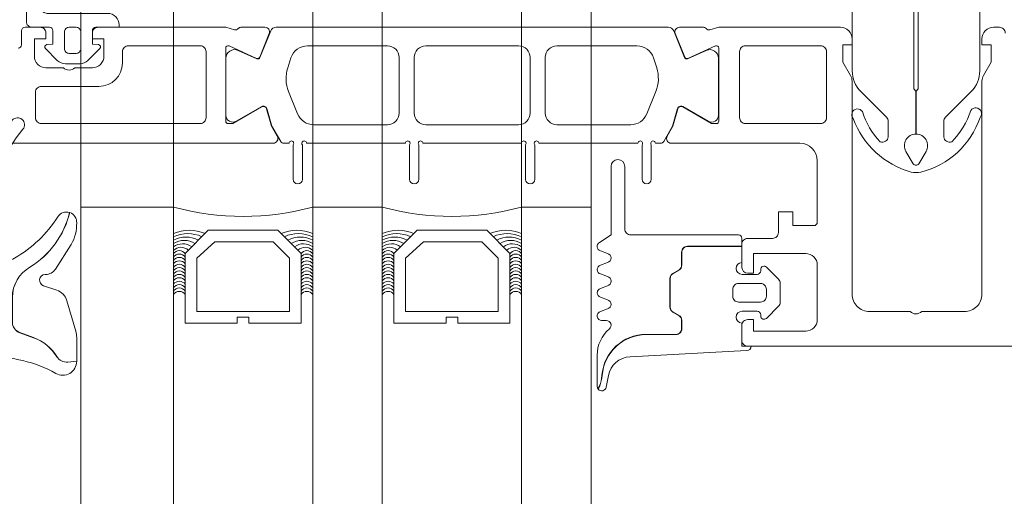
# Model space of a CAD drawing. Header units: millimetres. Extents: x 213386 to 459888, y 74252 to 208052.
# Tile 82 of 256: x 373058 to 373143, y 157062 to 157103. Entities that reach past the tile are written whole.
import ezdxf

# ---------------------------------------------------------------- set-up
doc = ezdxf.new("R2010")
doc.units = ezdxf.units.MM
doc.layers.add('FASÁDA DETAILNÍ', color=255, linetype='Continuous', lineweight=0)

# ---------------------------------------------------------------- blocks, each defined once
blk = doc.blocks.new('284336')
for points in [[(-0.7, -9.6), (-10, -9.6, 0.414511), (-10.51, -10.11), (-10.51, -15.51, -1), (-11.69, -15.51), (-11.69, -9.605), (-12.695, -8.948, -0.668884), (-12.6, -8.233), (-11.993, -8.006, 0.766384), (-11.993, -7.214), (-12.6, -6.987, -0.76831), (-12.6, -6.233), (-11.993, -6.006, 0.766384), (-11.993, -5.214), (-12.6, -4.987, -0.76831), (-12.6, -4.233), (-11.993, -4.006, 0.766384), (-11.993, -3.214), (-12.6, -2.987, -0.877523), (-12.5, -2.22), (-12.1, -2.22, 0.698129), (-11.835, -1.497, -0.220231), (-12.89, 0.782), (-12.89, 3.454, -0.157143), (-12.817, 3.682), (-12.688, 3.424, -0.067482), (-12.476, 2.53, 0.393136), (-8.659, -1.02), (-6.1, -1.02, -0.414214), (-5.61, -1.51), (-5.61, -2.221, -0.267949), (-5.855, -2.646), (-6.355, -2.934, 0.267949), (-6.61, -3.376), (-6.61, -5.844, 0.267949), (-6.355, -6.286), (-5.855, -6.574, -0.267949), (-5.61, -6.999), (-5.61, -8.11, 0.414215), (-5.1, -8.62), (-0.41, -8.62), (-0.41, -9.31, -0.414212), (-0.7, -9.6)], [(-0.41, 0), (-0.41, -2, 0.990243), (-0.4, -3.02), (0.9, -3.02, 0.414214), (1.21, -2.71), (1.21, -2.61, -0.668123), (1.705, -2.405), (2.746, -3.445, -0.199004), (2.89, -3.792), (2.89, -5.428, -0.199038), (2.746, -5.775), (1.705, -6.815, -0.668191), (1.21, -6.61), (1.21, -6.51, 0.414214), (0.9, -6.2), (-0.4, -6.2, 0.990269), (-0.41, -7.22), (-0.41, -8.6), (-5.1, -8.6, -0.414215), (-5.59, -8.11), (-5.59, -6.999, 0.267949), (-5.845, -6.557), (-6.345, -6.268, -0.267949), (-6.59, -5.844), (-6.59, -3.376, -0.267949), (-6.345, -2.952), (-5.845, -2.663, 0.267949), (-5.59, -2.221), (-5.59, -1.51, 0.414214), (-6.1, -1), (-8.659, -1, -0.393156), (-12.456, 2.532, 0.067572), (-12.669, 3.432), (-12.803, 3.7, -0.637545), (-12.117, 3.529), (-11.923, 2.531, 0.344315), (-10.055, 0.907), (0, 0.38, -0.406913), (0.39, 0), (-0.41, 0)], [(1.7, -4.31, 0.414235), (1.2, -3.81), (-0.7, -3.81, 0.414214), (-1.2, -4.31), (-1.2, -4.91, 0.414214), (-0.7, -5.41), (1.2, -5.41, 0.414235), (1.7, -4.91), (1.7, -4.31)]]:
    blk.add_lwpolyline(points, format="xyb", close=True)
blk = doc.blocks.new('284325')
for points in [[(0.836, -5.231, -0.560316), (0.937, -4.729), (1.943, -4.363, 0.3153), (2.14, -4.081), (2.14, -1.886, 0.451558), (1.802, -1.588), (0.905, -1.702, -0.399586), (0.568, -1.462), (0.297, -0.069, -0.415977), (0.528, 0.288, 0.024107), (6.149, 1.242, 0.076636), (8.992, 2.341, -0.577615), (10.79, 1.299), (10.015, 1.369, 0.283171), (9.078, 0.899, -0.168429), (7.068, -0.736), (5.898, -1.161, 0.315302), (5.24, -2.101), (5.24, -4.21, 0.269719), (6.757, -6.818, -0.194797), (10.185, -11.528, -0.342663), (9.166, -11.166, 0.119207), (5.433, -7.586, 0.578571), (3.63, -8.623), (3.629, -11.77, 0.176415), (6.159, -18.716, -1), (5.24, -19.487, -0.176415), (2.43, -11.771), (2.43, -8.891, 0.208286), (0.836, -5.231)], [(8.954, -6.65), (10.325, -8.78, -0.134555), (10.789, -10.631, -0.339795), (10.194, -11.525, 0.194788), (6.762, -6.809, -0.269736), (5.25, -4.21), (5.25, -2.101, -0.315302), (5.901, -1.171), (7.071, -0.745, 0.168429), (9.086, 0.894, -0.283167), (10.014, 1.359), (10.79, 1.289), (10.791, -0.743, -0.070852), (10.712, -1.302), (9.95, -3.927, -0.241839), (9.08, -4.826), (7.933, -5.215, 0.836024), (8.08, -6.191), (8.112, -6.191, -0.255349), (8.954, -6.65)]]:
    blk.add_lwpolyline(points, format="xyb", close=True)
blk = doc.blocks.new('244748_a')
blk.add_lwpolyline([(8.317, -1.695, 0.082248), (6.343, -0.896, -1.09695), (6.943, -0.101, -0.315353), (11.26, -5.152, -0.480529), (10.87, -5.64), (4.269, -5.64), (4.079, -5.45), (-16.527, -5.45), (-16.717, -5.64), (-20.426, -5.64, 0.574019), (-21.926, -4.784), (-22.99, -5.403, 0.524827), (-22.99, -5.897), (-21.926, -6.516, 0.574021), (-20.426, -5.66), (-16.717, -5.66), (-16.527, -5.85), (4.079, -5.85), (4.269, -5.66), (10.87, -5.66, -0.480529), (11.26, -6.148, -0.326229), (6.881, -11.091, -1.09695), (6.281, -10.297, 0.081457), (8.317, -9.605, 0.599203), (7.485, -8.05), (5.524, -8.05, 0.198965), (5.171, -8.197), (2.217, -11.15), (0.929, -12.01, -0.738038), (0.509, -11.62), (0.866, -11, 1), (0.346, -10.7), (0, -11.3), (-0.979, -11.3, 0.619205), (-1.45, -12.061), (-1.275, -12.426, -0.808139), (-2.038, -13.038), (-3.632, -11.444, 0.198906), (-4.339, -11.151), (-14.987, -11.15, -0.198936), (-16.755, -10.418), (-18.976, -8.197, 0.198942), (-19.33, -8.05), (-20.666, -8.05, 0.500217), (-21.094, -8.731, 0.122037), (-18.497, -10.274, -1.093735), (-19.1, -11.066, -0.240768), (-23.705, -6.07, -0.106226), (-23.705, -5.23, -0.256232), (-19.005, -0.132, -1.093735), (-18.402, -0.924, 0.116856), (-21.094, -2.569, 0.500217), (-20.666, -3.25), (-19.33, -3.25, 0.198942), (-18.976, -3.104), (-16.755, -0.882, -0.198936), (-14.987, -0.149), (-4.339, -0.149, 0.198907), (-3.632, 0.144), (-2.038, 1.738, -0.808139), (-1.275, 1.126), (-1.45, 0.761, 0.619205), (-0.979, 0), (0, 0), (0.346, -0.6, 1), (0.866, -0.3), (0.509, 0.32, -0.738038), (0.929, 0.71), (2.217, -0.15), (5.171, -3.104, 0.198965), (5.524, -3.25), (7.485, -3.25, 0.599203)], format="xyb", close=True)
blk = doc.blocks.new('246426')
for points in [[(-1.84, 0.643), (-2.861, -0.378, 0.198926), (-3.154, -1.085), (-3.154, -2.312, 0.198926), (-2.861, -3.019), (-1.84, -4.04, 0.637051), (-1.5, -3.916), (-1.454, -3.398), (-0.301, -3.398, -0.41484), (-0.001, -3.699), (-0.004, -5.19, 0.414232), (0.496, -5.69), (2.145, -5.69, 0.071862), (2.201, -5.682, 0.157876), (3.727, -4.638, 0.360336), (3.48, 2.389, 0.964062), (2.537, 1.485, -0.403385), (2.251, -4.337, -0.190964), (2.114, -4.391), (1.696, -4.391, -0.414214), (1.196, -3.891), (1.196, 1.31, 0.414201), (0.196, 2.31), (-0.004, 2.31), (-0.004, 0.302, -0.414214), (-0.304, 0.002), (-1.454, 0.002), (-1.5, 0.519, 0.637051), (-1.84, 0.643)], [(-2.254, -1.398, -0.414214), (-1.854, -0.998), (-0.404, -0.998, -0.414214), (-0.004, -1.398), (-0.004, -1.998, -0.414214), (-0.404, -2.398), (-1.854, -2.398, -0.414214), (-2.254, -1.998), (-2.254, -1.398)]]:
    blk.add_lwpolyline(points, format="xyb", close=True)

msp = doc.modelspace()

# ---------------------------------------------------------------- linework, layer by layer
at = {"layer": 'FASÁDA DETAILNÍ'}
for p, q in [((373063.638, 145492.154), (373063.638, 169172.154)), ((373063.638, 155177.655), (373063.638, 169172.154)), ((373071.638, 169172.154), (373071.638, 145492.154)), ((373071.638, 169172.154), (373071.638, 155177.655)), ((373083.638, 145492.154), (373083.638, 169172.154)), ((373083.638, 155177.655), (373083.638, 169172.154)), ((373089.638, 169172.154), (373089.638, 145492.154)), ((373089.638, 169172.154), (373089.638, 155177.655)), ((373101.638, 145492.154), (373101.638, 169172.154)), ((373101.638, 155177.655), (373101.638, 169172.154)), ((373107.638, 169172.154), (373107.638, 145492.154)), ((373107.638, 169172.154), (373107.638, 155177.655)), ((373063.638, 157086.654), (373071.638, 157086.654)), ((373063.638, 157086.654), (373071.638, 157086.654)), ((373063.638, 156743.66), (373063.638, 157086.654)), ((373071.638, 157086.654), (373071.638, 156743.66)), ((373083.638, 157086.654), (373089.638, 157086.654)), ((373083.638, 157086.654), (373089.638, 157086.654)), ((373083.638, 156743.66), (373083.638, 157086.654)), ((373089.638, 157086.654), (373089.638, 156743.66)), ((373101.638, 157086.654), (373107.638, 157086.654)), ((373101.638, 157086.654), (373107.638, 157086.654)), ((373101.638, 156743.66), (373101.638, 157086.654)), ((373107.638, 157086.654), (373107.638, 156743.66))]:
    msp.add_line(p, q, dxfattribs=at)
for points in [[(373047.838, 157092.154), (373076.138, 157092.154), (373080.238, 157092.154, 0.57735), (373080.585, 157092.754), (373080.086, 157093.617), (373079.659, 157095.11, 0.488701), (373079.219, 157095.286), (373076.754, 157093.854), (373076.333, 157093.854, -0.432566), (373076.138, 157094.054), (373076.138, 157100.359, -0.548397), (373076.42, 157100.545), (373078.804, 157099.476, 0.425336), (373079.071, 157099.584), (373079.887, 157101.607, 0.531563), (373079.516, 157102.157), (373077.452, 157102.157, 0.231306), (373077.216, 157102.041, -0.306185), (373076.896, 157101.937), (373076.138, 157102.154), (373076.138, 157102.154), (373065.139, 157102.154, 0.414426), (373064.638, 157101.654), (373064.638, 157101.161), (373065.638, 157101.161), (373065.638, 157099.661, -0.414214), (373064.638, 157098.661), (373063.138, 157098.661, -0.399985), (373062.138, 157098.661), (373060.638, 157098.661, -0.414214), (373059.638, 157099.661), (373059.638, 157101.154), (373060.638, 157101.154), (373060.638, 157101.654, 0.414456), (373060.138, 157102.154), (373058.838, 157102.153, 0.413971), (373058.538, 157101.853), (373058.538, 157100.655, -0.414214), (373058.238, 157100.355)], [(373047.838, 157092.154), (373076.138, 157092.154), (373080.238, 157092.154, 0.57735), (373080.585, 157092.754), (373080.086, 157093.617), (373079.659, 157095.11, 0.488701), (373079.219, 157095.286), (373076.754, 157093.854), (373076.333, 157093.854, -0.432566), (373076.138, 157094.054), (373076.138, 157100.359, -0.548397), (373076.42, 157100.545), (373078.804, 157099.476, 0.425336), (373079.071, 157099.584), (373079.887, 157101.607, 0.531563), (373079.516, 157102.157), (373077.452, 157102.157, 0.231306), (373077.216, 157102.041, -0.306185), (373076.896, 157101.937), (373076.138, 157102.154), (373076.138, 157102.154), (373065.139, 157102.154, 0.414426), (373064.638, 157101.654), (373064.638, 157101.161), (373065.638, 157101.161), (373065.638, 157099.661, -0.414214), (373064.638, 157098.661), (373063.138, 157098.661, -0.399985), (373062.138, 157098.661), (373060.638, 157098.661, -0.414214), (373059.638, 157099.661), (373059.638, 157101.154), (373060.638, 157101.154), (373060.638, 157101.654, 0.414456), (373060.138, 157102.154), (373058.838, 157102.153, 0.413971), (373058.538, 157101.853), (373058.538, 157100.655, -0.414214), (373058.238, 157100.355)], [(373269.638, 157074.654), (373121.138, 157074.654, -0.414214), (373120.638, 157075.154), (373120.638, 157076.454, -0.41422), (373121.138, 157076.954), (373121.638, 157076.954), (373121.638, 157075.954), (373126.138, 157075.954, 0.414214), (373127.138, 157076.954), (373127.138, 157081.654, 0.414214), (373126.138, 157082.654), (373121.638, 157082.654), (373121.638, 157080.954), (373121.138, 157080.954, -0.414201), (373120.638, 157081.454), (373120.638, 157083.454, -0.414214), (373121.138, 157083.954), (373123.282, 157083.954, 0.414214), (373123.782, 157084.454), (373123.782, 157086.254), (373125.033, 157086.254), (373125.033, 157085.054), (373126.838, 157085.054, 0.414214), (373127.138, 157085.354), (373127.138, 157090.653, 0.414167), (373125.638, 157092.153), (373118.641, 157092.154), (373114.54, 157092.154, -0.57735), (373114.194, 157092.754), (373114.692, 157093.617), (373115.12, 157095.11, -0.488701), (373115.559, 157095.286), (373118.025, 157093.854), (373118.446, 157093.854, 0.432566), (373118.641, 157094.054), (373118.641, 157100.359, 0.548397), (373118.359, 157100.545), (373115.975, 157099.476, -0.425336), (373115.708, 157099.584), (373114.892, 157101.607, -0.531563), (373115.262, 157102.157), (373117.327, 157102.157, -0.231306), (373117.563, 157102.041, 0.306185), (373117.883, 157101.937), (373118.641, 157102.154), (373129.144, 157102.154, -0.414214), (373130.144, 157101.154), (373130.144, 157100.654), (373129.344, 157100.654), (373129.344, 157099.154), (373130.004, 157098.011, -0.13165), (373130.138, 157097.511), (373130.138, 157079.146, 0.414214), (373131.638, 157077.646), (373135.139, 157077.646, 0.399985), (373136.139, 157077.646), (373139.838, 157077.646, 0.414214), (373141.338, 157079.146), (373141.338, 157097.511, -0.13165), (373141.472, 157098.011), (373142.133, 157099.154), (373142.133, 157100.654), (373141.333, 157100.654), (373141.333, 157101.154, -0.414214), (373142.333, 157102.154), (373142.838, 157102.154, -0.414214), (373143.338, 157101.654)], [(373269.638, 157074.654), (373121.138, 157074.654, -0.414214), (373120.638, 157075.154), (373120.638, 157076.454, -0.41422), (373121.138, 157076.954), (373121.638, 157076.954), (373121.638, 157075.954), (373126.138, 157075.954, 0.414214), (373127.138, 157076.954), (373127.138, 157081.654, 0.414214), (373126.138, 157082.654), (373121.638, 157082.654), (373121.638, 157080.954), (373121.138, 157080.954, -0.414201), (373120.638, 157081.454), (373120.638, 157083.454, -0.414214), (373121.138, 157083.954), (373123.282, 157083.954, 0.414214), (373123.782, 157084.454), (373123.782, 157086.254), (373125.033, 157086.254), (373125.033, 157085.054), (373126.838, 157085.054, 0.414214), (373127.138, 157085.354), (373127.138, 157090.653, 0.414167), (373125.638, 157092.153), (373118.641, 157092.154), (373114.54, 157092.154, -0.57735), (373114.194, 157092.754), (373114.692, 157093.617), (373115.12, 157095.11, -0.488701), (373115.559, 157095.286), (373118.025, 157093.854), (373118.446, 157093.854, 0.432566), (373118.641, 157094.054), (373118.641, 157100.359, 0.548397), (373118.359, 157100.545), (373115.975, 157099.476, -0.425336), (373115.708, 157099.584), (373114.892, 157101.607, -0.531563), (373115.262, 157102.157), (373117.327, 157102.157, -0.231306), (373117.563, 157102.041, 0.306185), (373117.883, 157101.937), (373118.641, 157102.154), (373129.144, 157102.154, -0.414214), (373130.144, 157101.154), (373130.144, 157100.654), (373129.344, 157100.654), (373129.344, 157099.154), (373130.004, 157098.011, -0.13165), (373130.138, 157097.511), (373130.138, 157079.146, 0.414214), (373131.638, 157077.646), (373135.139, 157077.646, 0.399985), (373136.139, 157077.646), (373139.838, 157077.646, 0.414214), (373141.338, 157079.146), (373141.338, 157097.511, -0.13165), (373141.472, 157098.011), (373142.133, 157099.154), (373142.133, 157100.654), (373141.333, 157100.654), (373141.333, 157101.154, -0.414214), (373142.333, 157102.154), (373142.838, 157102.154, -0.414214), (373143.338, 157101.654)]]:
    msp.add_lwpolyline(points, format="xyb", dxfattribs=at)
for points in [[(373114.299, 157102.154), (373102.388, 157102.155), (373080.477, 157102.154, 0.305837), (373080.014, 157101.842), (373079.091, 157099.554, -0.425336), (373078.824, 157099.447), (373077.205, 157100.163, 0.543753), (373076.148, 157099.479), (373076.148, 157094.574, 0.578182), (373077.05, 157094.056), (373079.241, 157095.317, -0.488505), (373079.68, 157095.14), (373080.115, 157093.626), (373080.877, 157092.305, 0.282478), (373081.153, 157092.155), (373081.598, 157092.155, -1.447009), (373081.948, 157092.023), (373081.948, 157089.055, 1), (373082.748, 157089.055), (373082.748, 157092.023, -1.447009), (373083.099, 157092.156), (373091.638, 157092.155, -1.447009), (373091.988, 157092.023), (373091.988, 157089.055, 1), (373092.788, 157089.055), (373092.788, 157092.023, -1.447009), (373093.139, 157092.156), (373101.638, 157092.155, -1.447009), (373101.988, 157092.023), (373101.988, 157089.055, 1), (373102.788, 157089.055), (373102.788, 157092.023, -1.447009), (373103.139, 157092.156), (373111.678, 157092.155, -1.447009), (373112.028, 157092.023), (373112.028, 157089.055, 1), (373112.828, 157089.055), (373112.828, 157092.023, -1.447009), (373113.179, 157092.156), (373113.624, 157092.155, 0.282478), (373113.9, 157092.305), (373114.662, 157093.626), (373115.096, 157095.14, -0.488505), (373115.535, 157095.317), (373117.727, 157094.056, 0.578182), (373118.628, 157094.574), (373118.628, 157099.479, 0.543753), (373117.572, 157100.163), (373115.953, 157099.447, -0.425336), (373115.686, 157099.554), (373114.763, 157101.842, 0.305837), (373114.299, 157102.154)], [(373114.299, 157102.154), (373102.388, 157102.155), (373080.477, 157102.154, 0.305837), (373080.014, 157101.842), (373079.091, 157099.554, -0.425336), (373078.824, 157099.447), (373077.205, 157100.163, 0.543753), (373076.148, 157099.479), (373076.148, 157094.574, 0.578182), (373077.05, 157094.056), (373079.241, 157095.317, -0.488505), (373079.68, 157095.14), (373080.115, 157093.626), (373080.877, 157092.305, 0.282478), (373081.153, 157092.155), (373081.598, 157092.155, -1.447009), (373081.948, 157092.023), (373081.948, 157089.055, 1), (373082.748, 157089.055), (373082.748, 157092.023, -1.447009), (373083.099, 157092.156), (373091.638, 157092.155, -1.447009), (373091.988, 157092.023), (373091.988, 157089.055, 1), (373092.788, 157089.055), (373092.788, 157092.023, -1.447009), (373093.139, 157092.156), (373101.638, 157092.155, -1.447009), (373101.988, 157092.023), (373101.988, 157089.055, 1), (373102.788, 157089.055), (373102.788, 157092.023, -1.447009), (373103.139, 157092.156), (373111.678, 157092.155, -1.447009), (373112.028, 157092.023), (373112.028, 157089.055, 1), (373112.828, 157089.055), (373112.828, 157092.023, -1.447009), (373113.179, 157092.156), (373113.624, 157092.155, 0.282478), (373113.9, 157092.305), (373114.662, 157093.626), (373115.096, 157095.14, -0.488505), (373115.535, 157095.317), (373117.727, 157094.056, 0.578182), (373118.628, 157094.574), (373118.628, 157099.479, 0.543753), (373117.572, 157100.163), (373115.953, 157099.447, -0.425336), (373115.686, 157099.554), (373114.763, 157101.842, 0.305837), (373114.299, 157102.154)], [(373073.938, 157093.854), (373060.238, 157093.854, -0.414214), (373059.738, 157094.354), (373059.738, 157096.561, -0.414214), (373060.238, 157097.061), (373065.208, 157097.061, 0.411139), (373067.238, 157099.061), (373067.238, 157100.054, -0.414214), (373067.738, 157100.554), (373073.938, 157100.554, -0.414214), (373074.438, 157100.054), (373074.438, 157094.354, -0.414214), (373073.938, 157093.854)], [(373073.938, 157093.854), (373060.238, 157093.854, -0.414214), (373059.738, 157094.354), (373059.738, 157096.561, -0.414214), (373060.238, 157097.061), (373065.208, 157097.061, 0.411139), (373067.238, 157099.061), (373067.238, 157100.054, -0.414214), (373067.738, 157100.554), (373073.938, 157100.554, -0.414214), (373074.438, 157100.054), (373074.438, 157094.354, -0.414214), (373073.938, 157093.854)], [(373083.188, 157100.555), (373090.088, 157100.556, -0.414218), (373091.088, 157099.556), (373091.088, 157094.755, -0.414218), (373090.088, 157093.755), (373083.726, 157093.755, -0.305619), (373082.336, 157094.693), (373081.557, 157096.617, -0.176429), (373081.485, 157098.669), (373081.761, 157099.519, -0.324916), (373083.188, 157100.555)], [(373083.188, 157100.555), (373090.088, 157100.556, -0.414218), (373091.088, 157099.556), (373091.088, 157094.755, -0.414218), (373090.088, 157093.755), (373083.726, 157093.755, -0.305619), (373082.336, 157094.693), (373081.557, 157096.617, -0.176429), (373081.485, 157098.669), (373081.761, 157099.519, -0.324916), (373083.188, 157100.555)], [(373093.388, 157100.555), (373101.388, 157100.555, -0.414214), (373102.388, 157099.555), (373102.388, 157094.755, -0.414214), (373101.388, 157093.755), (373093.388, 157093.755, -0.414214), (373092.388, 157094.755), (373092.388, 157099.555, -0.414214), (373093.388, 157100.555)], [(373093.388, 157100.555), (373101.388, 157100.555, -0.414214), (373102.388, 157099.555), (373102.388, 157094.755, -0.414214), (373101.388, 157093.755), (373093.388, 157093.755, -0.414214), (373092.388, 157094.755), (373092.388, 157099.555, -0.414214), (373093.388, 157100.555)], [(373104.688, 157100.556), (373111.589, 157100.555, -0.324916), (373113.015, 157099.519), (373113.291, 157098.669, -0.176429), (373113.219, 157096.617), (373112.441, 157094.693, -0.305619), (373111.05, 157093.755), (373104.688, 157093.755, -0.414218), (373103.688, 157094.755), (373103.688, 157099.556, -0.414218), (373104.688, 157100.556)], [(373104.688, 157100.556), (373111.589, 157100.555, -0.324916), (373113.015, 157099.519), (373113.291, 157098.669, -0.176429), (373113.219, 157096.617), (373112.441, 157094.693, -0.305619), (373111.05, 157093.755), (373104.688, 157093.755, -0.414218), (373103.688, 157094.755), (373103.688, 157099.556, -0.414218), (373104.688, 157100.556)], [(373127.938, 157100.054, 0.414214), (373127.438, 157100.554), (373120.938, 157100.554, 0.414214), (373120.438, 157100.054), (373120.438, 157094.354, 0.414214), (373120.938, 157093.854), (373127.438, 157093.854, 0.414214), (373127.938, 157094.354), (373127.938, 157100.054)], [(373127.938, 157100.054, 0.414214), (373127.438, 157100.554), (373120.938, 157100.554, 0.414214), (373120.438, 157100.054), (373120.438, 157094.354, 0.414214), (373120.938, 157093.854), (373127.438, 157093.854, 0.414214), (373127.938, 157094.354), (373127.938, 157100.054)]]:
    msp.add_lwpolyline(points, format="xyb", close=True, dxfattribs=at)
for points in [[(373082.638, 157076.654), (373082.638, 157082.654), (373080.638, 157084.654), (373074.638, 157084.654), (373072.638, 157082.654), (373072.638, 157076.654), (373077.138, 157076.654), (373077.138, 157077.154), (373078.138, 157077.154), (373078.138, 157076.654)], [(373082.638, 157076.654), (373082.638, 157082.654), (373080.638, 157084.654), (373074.638, 157084.654), (373072.638, 157082.654), (373072.638, 157076.654), (373077.138, 157076.654), (373077.138, 157077.154), (373078.138, 157077.154), (373078.138, 157076.654)], [(373100.638, 157076.654), (373100.638, 157082.654), (373098.638, 157084.654), (373092.638, 157084.654), (373090.638, 157082.654), (373090.638, 157076.654), (373095.138, 157076.654), (373095.138, 157077.154), (373096.138, 157077.154), (373096.138, 157076.654)], [(373100.638, 157076.654), (373100.638, 157082.654), (373098.638, 157084.654), (373092.638, 157084.654), (373090.638, 157082.654), (373090.638, 157076.654), (373095.138, 157076.654), (373095.138, 157077.154), (373096.138, 157077.154), (373096.138, 157076.654)], [(373073.638, 157077.654), (373081.638, 157077.654), (373081.638, 157082.24), (373080.224, 157083.654), (373075.191, 157083.654), (373073.638, 157082.24)], [(373073.638, 157077.654), (373081.638, 157077.654), (373081.638, 157082.24), (373080.224, 157083.654), (373075.191, 157083.654), (373073.638, 157082.24)], [(373091.638, 157077.654), (373099.638, 157077.654), (373099.638, 157082.24), (373098.224, 157083.654), (373093.191, 157083.654), (373091.638, 157082.24)], [(373091.638, 157077.654), (373099.638, 157077.654), (373099.638, 157082.24), (373098.224, 157083.654), (373093.191, 157083.654), (373091.638, 157082.24)]]:
    msp.add_lwpolyline(points, close=True, dxfattribs=at)
for centre, radius, start, end in [((373077.638, 157108.546), 22.699, 254.67278, 285.32722), ((373077.638, 157108.546), 22.699, 254.67278, 285.32722), ((373095.638, 157108.546), 22.699, 254.67278, 285.32722), ((373095.638, 157108.546), 22.699, 254.67278, 285.32722), ((373072.99, 157081.104), 3.546, 67.29382, 112.40905), ((373072.99, 157081.104), 3.546, 67.29382, 112.40905), ((373072.876, 157081.47), 2.897, 65.30667, 115.29515), ((373072.876, 157081.47), 2.897, 65.30667, 115.29515), ((373082.287, 157081.104), 3.546, 67.59095, 112.70618), ((373082.287, 157081.104), 3.546, 67.59095, 112.70618), ((373082.401, 157081.47), 2.897, 64.70485, 114.69333), ((373082.401, 157081.47), 2.897, 64.70485, 114.69333), ((373090.99, 157081.104), 3.546, 67.29382, 112.40905), ((373090.99, 157081.104), 3.546, 67.29382, 112.40905), ((373090.876, 157081.47), 2.897, 65.30667, 115.29515), ((373090.876, 157081.47), 2.897, 65.30667, 115.29515), ((373100.287, 157081.104), 3.546, 67.59095, 112.70618), ((373100.287, 157081.104), 3.546, 67.59095, 112.70618), ((373100.401, 157081.47), 2.897, 64.70485, 114.69333), ((373100.401, 157081.47), 2.897, 64.70485, 114.69333), ((373072.708, 157081.819), 2.248, 61.52734, 118.40281), ((373072.708, 157081.819), 2.248, 61.52734, 118.40281), ((373072.563, 157082.063), 1.712, 57.29495, 122.68565), ((373072.563, 157082.063), 1.712, 57.29495, 122.68565), ((373072.424, 157082.224), 1.263, 51.96563, 128.49956), ((373072.424, 157082.224), 1.263, 51.96563, 128.49956), ((373082.569, 157081.819), 2.248, 61.59719, 118.47266), ((373082.569, 157081.819), 2.248, 61.59719, 118.47266), ((373082.714, 157082.063), 1.712, 57.31435, 122.70505), ((373082.714, 157082.063), 1.712, 57.31435, 122.70505), ((373082.852, 157082.224), 1.263, 51.50044, 128.03437), ((373082.852, 157082.224), 1.263, 51.50044, 128.03437), ((373090.708, 157081.819), 2.248, 61.52734, 118.40281), ((373090.708, 157081.819), 2.248, 61.52734, 118.40281), ((373090.563, 157082.063), 1.712, 57.29495, 122.68565), ((373090.563, 157082.063), 1.712, 57.29495, 122.68565), ((373090.424, 157082.224), 1.263, 51.96563, 128.49956), ((373090.424, 157082.224), 1.263, 51.96563, 128.49956), ((373100.569, 157081.819), 2.248, 61.59719, 118.47266), ((373100.569, 157081.819), 2.248, 61.59719, 118.47266), ((373100.714, 157082.063), 1.712, 57.31435, 122.70505), ((373100.714, 157082.063), 1.712, 57.31435, 122.70505), ((373100.852, 157082.224), 1.263, 51.50044, 128.03437), ((373100.852, 157082.224), 1.263, 51.50044, 128.03437), ((373072.276, 157082.314), 0.879, 43.99491, 136.49644), ((373072.276, 157082.314), 0.879, 43.99491, 136.49644), ((373072.138, 157082.302), 0.596, 33.03656, 146.96344), ((373072.138, 157082.302), 0.596, 33.03656, 146.96344), ((373072.138, 157082.009), 0.596, 33.03656, 146.96344), ((373072.138, 157082.009), 0.596, 33.03656, 146.96344), ((373083, 157082.314), 0.879, 43.50356, 136.00509), ((373083, 157082.314), 0.879, 43.50356, 136.00509), ((373083.138, 157082.302), 0.596, 33.03656, 146.96344), ((373083.138, 157082.302), 0.596, 33.03656, 146.96344), ((373083.138, 157082.009), 0.596, 33.03656, 146.96344), ((373083.138, 157082.009), 0.596, 33.03656, 146.96344), ((373090.276, 157082.314), 0.879, 43.99491, 136.49644), ((373090.276, 157082.314), 0.879, 43.99491, 136.49644), ((373090.138, 157082.302), 0.596, 33.03656, 146.96344), ((373090.138, 157082.302), 0.596, 33.03656, 146.96344), ((373090.138, 157082.009), 0.596, 33.03656, 146.96344), ((373090.138, 157082.009), 0.596, 33.03656, 146.96344), ((373101, 157082.314), 0.879, 43.50356, 136.00509), ((373101, 157082.314), 0.879, 43.50356, 136.00509), ((373101.138, 157082.302), 0.596, 33.03656, 146.96344), ((373101.138, 157082.302), 0.596, 33.03656, 146.96344), ((373101.138, 157082.009), 0.596, 33.03656, 146.96344), ((373101.138, 157082.009), 0.596, 33.03656, 146.96344), ((373072.138, 157081.717), 0.596, 33.03656, 146.96344), ((373072.138, 157081.717), 0.596, 33.03656, 146.96344), ((373072.138, 157081.424), 0.596, 33.03656, 146.96344), ((373072.138, 157081.424), 0.596, 33.03656, 146.96344), ((373072.138, 157081.132), 0.596, 33.03656, 146.96344), ((373072.138, 157081.132), 0.596, 33.03656, 146.96344), ((373083.138, 157081.717), 0.596, 33.03656, 146.96344), ((373083.138, 157081.717), 0.596, 33.03656, 146.96344), ((373083.138, 157081.424), 0.596, 33.03656, 146.96344), ((373083.138, 157081.424), 0.596, 33.03656, 146.96344), ((373083.138, 157081.132), 0.596, 33.03656, 146.96344), ((373083.138, 157081.132), 0.596, 33.03656, 146.96344), ((373090.138, 157081.717), 0.596, 33.03656, 146.96344), ((373090.138, 157081.717), 0.596, 33.03656, 146.96344), ((373090.138, 157081.424), 0.596, 33.03656, 146.96344), ((373090.138, 157081.424), 0.596, 33.03656, 146.96344), ((373090.138, 157081.132), 0.596, 33.03656, 146.96344), ((373090.138, 157081.132), 0.596, 33.03656, 146.96344), ((373101.138, 157081.717), 0.596, 33.03656, 146.96344), ((373101.138, 157081.717), 0.596, 33.03656, 146.96344), ((373101.138, 157081.424), 0.596, 33.03656, 146.96344), ((373101.138, 157081.424), 0.596, 33.03656, 146.96344), ((373101.138, 157081.132), 0.596, 33.03656, 146.96344), ((373101.138, 157081.132), 0.596, 33.03656, 146.96344), ((373072.138, 157080.839), 0.596, 33.03656, 146.96344), ((373072.138, 157080.839), 0.596, 33.03656, 146.96344), ((373072.138, 157080.547), 0.596, 33.03656, 146.96344), ((373072.138, 157080.547), 0.596, 33.03656, 146.96344), ((373072.138, 157080.254), 0.596, 33.03656, 146.96344), ((373072.138, 157080.254), 0.596, 33.03656, 146.96344), ((373083.138, 157080.839), 0.596, 33.03656, 146.96344), ((373083.138, 157080.839), 0.596, 33.03656, 146.96344), ((373083.138, 157080.547), 0.596, 33.03656, 146.96344), ((373083.138, 157080.547), 0.596, 33.03656, 146.96344), ((373083.138, 157080.254), 0.596, 33.03656, 146.96344), ((373083.138, 157080.254), 0.596, 33.03656, 146.96344), ((373090.138, 157080.839), 0.596, 33.03656, 146.96344), ((373090.138, 157080.839), 0.596, 33.03656, 146.96344), ((373090.138, 157080.547), 0.596, 33.03656, 146.96344), ((373090.138, 157080.547), 0.596, 33.03656, 146.96344), ((373090.138, 157080.254), 0.596, 33.03656, 146.96344), ((373090.138, 157080.254), 0.596, 33.03656, 146.96344), ((373101.138, 157080.839), 0.596, 33.03656, 146.96344), ((373101.138, 157080.839), 0.596, 33.03656, 146.96344), ((373101.138, 157080.547), 0.596, 33.03656, 146.96344), ((373101.138, 157080.547), 0.596, 33.03656, 146.96344), ((373101.138, 157080.254), 0.596, 33.03656, 146.96344), ((373101.138, 157080.254), 0.596, 33.03656, 146.96344), ((373072.138, 157079.962), 0.596, 33.03656, 146.96344), ((373072.138, 157079.962), 0.596, 33.03656, 146.96344), ((373072.138, 157079.669), 0.596, 33.03656, 146.96344), ((373072.138, 157079.669), 0.596, 33.03656, 146.96344), ((373072.138, 157079.377), 0.596, 33.03656, 146.96344), ((373072.138, 157079.377), 0.596, 33.03656, 146.96344), ((373083.138, 157079.962), 0.596, 33.03656, 146.96344), ((373083.138, 157079.962), 0.596, 33.03656, 146.96344), ((373083.138, 157079.669), 0.596, 33.03656, 146.96344), ((373083.138, 157079.669), 0.596, 33.03656, 146.96344), ((373083.138, 157079.377), 0.596, 33.03656, 146.96344), ((373083.138, 157079.377), 0.596, 33.03656, 146.96344), ((373090.138, 157079.962), 0.596, 33.03656, 146.96344), ((373090.138, 157079.962), 0.596, 33.03656, 146.96344), ((373090.138, 157079.669), 0.596, 33.03656, 146.96344), ((373090.138, 157079.669), 0.596, 33.03656, 146.96344), ((373090.138, 157079.377), 0.596, 33.03656, 146.96344), ((373090.138, 157079.377), 0.596, 33.03656, 146.96344), ((373101.138, 157079.962), 0.596, 33.03656, 146.96344), ((373101.138, 157079.962), 0.596, 33.03656, 146.96344), ((373101.138, 157079.669), 0.596, 33.03656, 146.96344), ((373101.138, 157079.669), 0.596, 33.03656, 146.96344), ((373101.138, 157079.377), 0.596, 33.03656, 146.96344), ((373101.138, 157079.377), 0.596, 33.03656, 146.96344), ((373072.138, 157079.084), 0.596, 33.03656, 146.96344), ((373072.138, 157079.084), 0.596, 33.03656, 146.96344), ((373072.138, 157078.792), 0.596, 33.03656, 146.96344), ((373072.138, 157078.792), 0.596, 33.03656, 146.96344), ((373083.138, 157079.084), 0.596, 33.03656, 146.96344), ((373083.138, 157079.084), 0.596, 33.03656, 146.96344), ((373083.138, 157078.792), 0.596, 33.03656, 146.96344), ((373083.138, 157078.792), 0.596, 33.03656, 146.96344), ((373090.138, 157079.084), 0.596, 33.03656, 146.96344), ((373090.138, 157079.084), 0.596, 33.03656, 146.96344), ((373090.138, 157078.792), 0.596, 33.03656, 146.96344), ((373090.138, 157078.792), 0.596, 33.03656, 146.96344), ((373101.138, 157079.084), 0.596, 33.03656, 146.96344), ((373101.138, 157079.084), 0.596, 33.03656, 146.96344), ((373101.138, 157078.792), 0.596, 33.03656, 146.96344), ((373101.138, 157078.792), 0.596, 33.03656, 146.96344)]:
    msp.add_arc(centre, radius, start, end, dxfattribs=at)

# ---------------------------------------------------------------- block references
at = {"layer": 'FASÁDA DETAILNÍ', "xscale": -1}
for name, p, rotation in [('244748_a', (373141.299, 157113.377), 270), ('244748_a', (373141.299, 157113.377), 270), ('246426', (373064.638, 157102.159), 270), ('246426', (373064.638, 157102.159), 270), ('284325', (373052.498, 157074.654), 180), ('284325', (373052.498, 157074.654), 180), ('284336', (373121.048, 157074.654), 180), ('284336', (373121.048, 157074.654), 180)]:
    msp.add_blockref(name, p, dxfattribs=dict(at, rotation=rotation))

doc.saveas('drawing.dxf')
